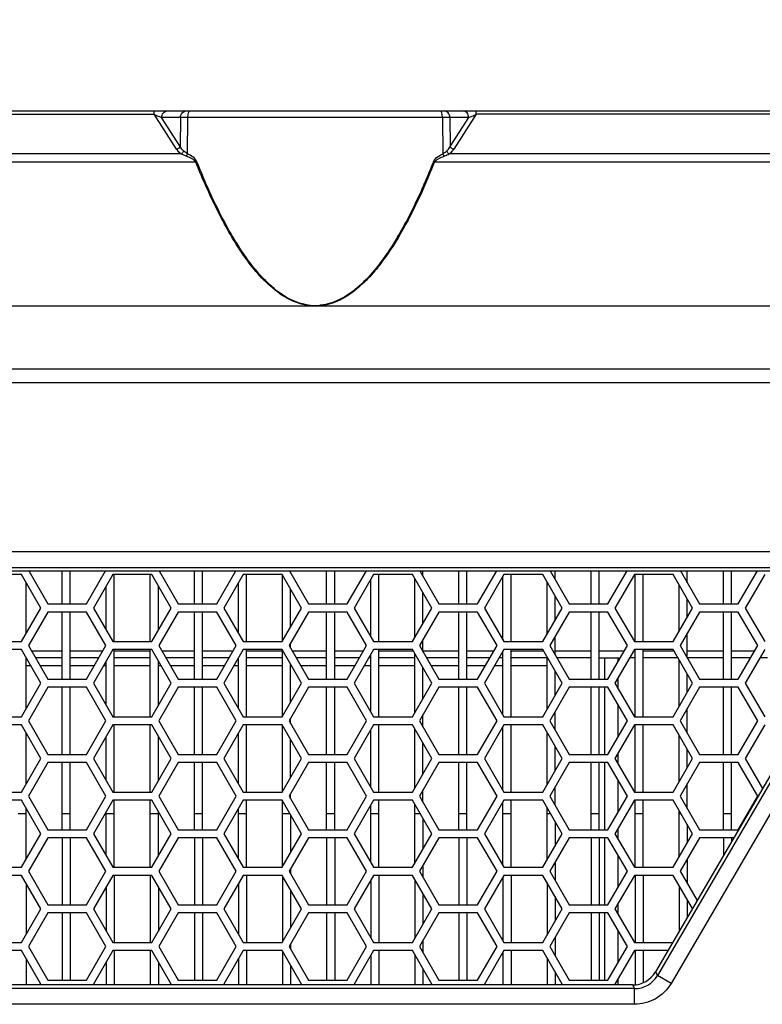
# Model space of a CAD drawing. Header units: millimetres. Extents: x 0 to 420, y 0 to 297.
# Tile 41 of 140: x 131 to 142, y 226 to 241. Entities that reach past the tile are written whole.
import ezdxf

# ---------------------------------------------------------------- set-up
doc = ezdxf.new("R2010")
doc.units = ezdxf.units.MM
doc.header["$LTSCALE"] = 23.1
doc.layers.get('0').update_dxf_attribs({"linetype": 'CONTINUOUS'})
doc.layers.add('DIM_PILOTEES', color=7, linetype='CONTINUOUS')
doc.styles.get("Standard").update_dxf_attribs({"font": 'txt', "width": 0.7})
doc.dimstyles.new('DIMSTYLE_1', dxfattribs={"dimtxt": 2.5, "dimasz": 3.5, "dimexe": 2, "dimexo": 0, "dimtad": 1, "dimdec": 0, "dimlfac": 5, "dimdsep": 46, "dimtxsty": 'Standard', "dimblk": '_FILLED', "dimblk1": '_FILLED', "dimblk2": '_FILLED', "dimcen": 0.09, "dimazin": 2, "dimtp": 0.8, "dimtm": 0.8, "dimtfac": 1, "dimtdec": 0, "dimtofl": 0, "dimtmove": 0, "dimatfit": 3, "dimldrblk": '_FILLED', "dimfxl": 0, "dimtolj": 1, "dimarcsym": 0})

# ---------------------------------------------------------------- blocks, each defined once
blk = doc.blocks.new('_FILLED')
at = {"color": 0, "linetype": 'ByBlock'}
blk.add_solid([(0, 0), (-1, 0.1429), (-1, -0.1429)], dxfattribs=at)
blk = doc.blocks.new('*D1')
at = {"layer": 'DIM_PILOTEES', "color": 2, "linetype": 'Continuous'}
for p, q in [((64.544, 228.583), (64.544, 251.421)), ((153.284, 228.583), (153.284, 251.421)), ((64.544, 249.421), (108.914, 249.421)), ((153.284, 249.421), (108.914, 249.421))]:
    blk.add_line(p, q, dxfattribs=at)
at = {"layer": 'DIM_PILOTEES', "color": 2, "linetype": 'Continuous', "xscale": 3.5, "yscale": 3.5, "zscale": 3.5, "rotation": 180}
blk.add_blockref('_FILLED', (64.544, 249.421), dxfattribs=at)
at = {"layer": 'DIM_PILOTEES', "color": 2, "linetype": 'Continuous', "xscale": 3.5, "yscale": 3.5, "zscale": 3.5}
blk.add_blockref('_FILLED', (153.284, 249.421), dxfattribs=at)
at = {"layer": 'DIM_PILOTEES', "color": 2, "linetype": 'Continuous', "insert": (108.914, 252.546), "char_height": 2.5, "width": 8.83929, "attachment_point": 2, "line_spacing_factor": 0.9}
blk.add_mtext('{\\ftxt;\\W0.0001;\\H0.0001;\\~}{\\ftxt;\\W2.3571428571;\\H2.5; }{\\ftxt;\\W0.0001;\\H0.0001;\\~}', dxfattribs=at)

msp = doc.modelspace()

# ---------------------------------------------------------------- linework, layer by layer
at = {"color": 7, "linetype": 'Continuous'}
for p, q in [((67.5419, 239.4205), (150.2863, 239.4205)), ((132.5164, 239.3715), (132.5164, 239.4205)), ((137.3119, 239.3715), (137.3119, 239.4205)), ((85.3119, 239.3715), (132.5164, 239.3715)), ((132.8525, 238.8495), (132.5164, 239.3715)), ((132.9095, 239.3223), (132.6285, 239.3223)), ((132.9045, 238.8937), (132.6285, 239.3223)), ((132.9095, 239.3223), (132.9045, 238.8937)), ((133.0137, 238.7819), (133.0201, 239.3223)), ((136.8081, 239.3223), (133.0201, 239.3223)), ((136.8081, 239.3223), (136.8145, 238.7819)), ((137.1997, 239.3223), (136.9187, 239.3223)), ((136.9187, 239.3223), (136.9237, 238.8937)), ((136.9237, 238.8937), (137.1997, 239.3223)), ((137.3119, 239.3715), (136.9757, 238.8495)), ((149.7352, 239.3715), (137.3119, 239.3715)), ((133.1372, 238.6578), (84.691, 238.6578)), ((132.9207, 238.7809), (84.9075, 238.7809)), ((150.4146, 238.6578), (136.691, 238.6578)), ((150.4146, 238.7809), (136.9075, 238.7809)), ((66.3641, 236.5205), (151.4641, 236.5205)), ((66.3641, 235.5805), (151.4641, 235.5805)), ((68.2641, 235.3805), (149.5641, 235.3805)), ((74.9606, 232.8605), (142.8676, 232.8605)), ((74.9606, 232.6258), (142.8676, 232.6258)), ((75.0536, 232.5724), (142.7746, 232.5724)), ((130.5416, 232.5205), (129.9643, 232.5205)), ((130.8303, 232.0205), (130.5416, 232.5205)), ((130.6503, 232.5724), (130.9342, 232.0805)), ((131.1481, 232.0805), (131.1481, 232.5724)), ((131.2681, 232.0805), (131.2681, 232.5724)), ((131.5116, 232.0805), (131.7956, 232.5724)), ((131.9042, 232.5205), (131.6155, 232.0205)), ((132.4815, 232.5205), (131.9042, 232.5205)), ((131.9241, 231.5205), (131.9241, 232.5205)), ((132.4601, 231.5205), (132.4601, 232.5205)), ((132.7702, 232.0205), (132.4815, 232.5205)), ((132.5902, 232.5724), (132.8741, 232.0805)), ((133.1161, 232.0805), (133.1161, 232.5724)), ((133.2361, 232.0805), (133.2361, 232.5724)), ((133.4515, 232.0805), (133.7354, 232.5724)), ((133.8441, 232.5205), (133.5554, 232.0205)), ((134.4214, 232.5205), (133.8441, 232.5205)), ((133.8921, 231.5205), (133.8921, 232.5205)), ((134.7101, 232.0205), (134.4214, 232.5205)), ((134.4281, 231.5321), (134.4281, 232.509)), ((134.5301, 232.5724), (134.814, 232.0805)), ((134.5481, 232.5411), (134.5481, 232.5724)), ((135.0841, 232.0805), (135.0841, 232.5724)), ((135.2041, 232.0805), (135.2041, 232.5724)), ((135.3914, 232.0805), (135.6753, 232.5724)), ((135.784, 232.5205), (135.4953, 232.0205)), ((136.3613, 232.5205), (135.784, 232.5205)), ((135.8601, 231.5205), (135.8601, 232.5205)), ((136.65, 232.0205), (136.3613, 232.5205)), ((136.47, 232.5724), (136.7539, 232.0805)), ((136.5161, 232.4925), (136.5161, 232.5724)), ((137.0521, 232.0805), (137.0521, 232.5724)), ((137.1721, 232.0805), (137.1721, 232.5724)), ((137.3313, 232.0805), (137.6152, 232.5724)), ((137.7239, 232.5205), (137.4352, 232.0205)), ((137.7081, 231.5479), (137.7081, 232.4932)), ((138.3012, 232.5205), (137.7239, 232.5205)), ((137.8281, 231.5205), (137.8281, 232.5205)), ((138.5899, 232.0205), (138.3012, 232.5205)), ((138.4099, 232.5724), (138.6938, 232.0805)), ((138.4841, 232.4438), (138.4841, 232.5724)), ((139.0201, 232.0805), (139.0201, 232.5724)), ((139.1401, 232.0805), (139.1401, 232.5724)), ((139.2712, 232.0805), (139.5551, 232.5724)), ((139.6638, 232.5205), (139.3751, 232.0205)), ((140.2411, 232.5205), (139.6638, 232.5205)), ((139.6761, 231.5205), (139.6761, 232.5205)), ((139.7961, 231.5205), (139.7961, 232.5205)), ((140.5298, 232.0205), (140.2411, 232.5205)), ((140.3498, 232.5724), (140.6337, 232.0805)), ((140.4521, 232.3951), (140.4521, 232.5724)), ((140.9881, 232.0805), (140.9881, 232.5724)), ((141.1081, 232.0805), (141.1081, 232.5724)), ((141.2111, 232.0805), (141.495, 232.5724)), ((141.6037, 232.5205), (141.315, 232.0205)), ((130.6121, 231.6426), (130.6121, 232.3985)), ((131.8041, 231.6939), (131.8041, 232.3472)), ((132.5801, 231.6913), (132.5801, 232.3498)), ((133.7721, 231.6452), (133.7721, 232.3959)), ((135.7401, 231.5965), (135.7401, 232.4445)), ((136.3961, 231.5808), (136.3961, 232.4603)), ((138.3641, 231.6294), (138.3641, 232.4116)), ((140.3321, 231.6781), (140.3321, 232.363)), ((134.5481, 231.7399), (134.5481, 232.3011)), ((136.5161, 231.7886), (136.5161, 232.2525)), ((138.4841, 231.8373), (138.4841, 232.2038)), ((130.9342, 232.0805), (131.5116, 232.0805)), ((132.8741, 232.0805), (133.4515, 232.0805)), ((134.814, 232.0805), (135.3914, 232.0805)), ((136.7539, 232.0805), (137.3313, 232.0805)), ((138.6938, 232.0805), (139.2712, 232.0805)), ((140.4521, 231.886), (140.4521, 232.1551)), ((140.6337, 232.0805), (141.2111, 232.0805)), ((130.5416, 231.5205), (130.8303, 232.0205)), ((130.9342, 231.9605), (130.6456, 231.4605)), ((131.5116, 231.9605), (130.9342, 231.9605)), ((131.1481, 230.9605), (131.1481, 231.9605)), ((131.2681, 230.9605), (131.2681, 231.9605)), ((131.8003, 231.4605), (131.5116, 231.9605)), ((131.6155, 232.0205), (131.9042, 231.5205)), ((132.4815, 231.5205), (132.7702, 232.0205)), ((132.8741, 231.9605), (132.5855, 231.4605)), ((133.4515, 231.9605), (132.8741, 231.9605)), ((133.1161, 230.9605), (133.1161, 231.9605)), ((133.2361, 230.9605), (133.2361, 231.9605)), ((133.7402, 231.4605), (133.4515, 231.9605)), ((133.5554, 232.0205), (133.8441, 231.5205)), ((134.4214, 231.5205), (134.7101, 232.0205)), ((134.814, 231.9605), (134.5254, 231.4605)), ((135.3914, 231.9605), (134.814, 231.9605)), ((135.0841, 230.9605), (135.0841, 231.9605)), ((135.2041, 230.9605), (135.2041, 231.9605)), ((135.6801, 231.4605), (135.3914, 231.9605)), ((135.4953, 232.0205), (135.784, 231.5205)), ((136.3613, 231.5205), (136.65, 232.0205)), ((136.7539, 231.9605), (136.4653, 231.4605)), ((137.3313, 231.9605), (136.7539, 231.9605)), ((137.0521, 230.9605), (137.0521, 231.9605)), ((137.1721, 230.9605), (137.1721, 231.9605)), ((137.62, 231.4605), (137.3313, 231.9605)), ((137.4352, 232.0205), (137.7239, 231.5205)), ((138.3012, 231.5205), (138.5899, 232.0205)), ((138.6938, 231.9605), (138.4052, 231.4605)), ((139.2712, 231.9605), (138.6938, 231.9605)), ((139.0201, 230.9605), (139.0201, 231.9605)), ((139.1401, 230.9605), (139.1401, 231.9605)), ((139.5599, 231.4605), (139.2712, 231.9605)), ((139.3751, 232.0205), (139.6638, 231.5205)), ((143.1148, 231.9799), (139.9775, 226.6041)), ((143.2079, 232.0333), (140.0082, 226.5506)), ((143.4106, 231.915), (140.2109, 226.4323)), ((140.2411, 231.5205), (140.5298, 232.0205)), ((140.6337, 231.9605), (140.345, 231.4605)), ((141.2111, 231.9605), (140.6337, 231.9605)), ((140.9881, 230.9605), (140.9881, 231.9605)), ((141.1081, 230.9605), (141.1081, 231.9605)), ((141.4998, 231.4605), (141.2111, 231.9605)), ((141.315, 232.0205), (141.6037, 231.5205)), ((140.4521, 231.2751), (140.4521, 231.646)), ((129.9643, 231.5205), (130.5416, 231.5205)), ((131.9042, 231.5205), (132.4815, 231.5205)), ((133.8441, 231.5205), (134.4214, 231.5205)), ((134.5481, 231.4211), (134.5481, 231.4999)), ((135.784, 231.5205), (136.3613, 231.5205)), ((136.5161, 231.3725), (136.5161, 231.5486)), ((137.7239, 231.5205), (138.3012, 231.5205)), ((138.4841, 231.3238), (138.4841, 231.5973)), ((139.6638, 231.5205), (140.2411, 231.5205)), ((130.5416, 231.4005), (129.9643, 231.4005)), ((130.8303, 230.9005), (130.5416, 231.4005)), ((130.6456, 231.4605), (130.9342, 230.9605)), ((131.1481, 231.3805), (130.6918, 231.3805)), ((131.7541, 231.3805), (131.2681, 231.3805)), ((131.5116, 230.9605), (131.8003, 231.4605)), ((131.9042, 231.4005), (131.6155, 230.9005)), ((132.4815, 231.4005), (131.9042, 231.4005)), ((131.9241, 230.4005), (131.9241, 231.4005)), ((132.4601, 231.3805), (131.9241, 231.3805)), ((132.4601, 230.4005), (132.4601, 231.4005)), ((132.7702, 230.9005), (132.4815, 231.4005)), ((132.5855, 231.4605), (132.8741, 230.9605)), ((133.1161, 231.3805), (132.6316, 231.3805)), ((133.694, 231.3805), (133.2361, 231.3805)), ((133.4515, 230.9605), (133.7402, 231.4605)), ((133.8441, 231.4005), (133.5554, 230.9005)), ((134.4214, 231.4005), (133.8441, 231.4005)), ((133.8921, 230.4005), (133.8921, 231.4005)), ((134.4281, 231.3805), (133.8921, 231.3805)), ((134.7101, 230.9005), (134.4214, 231.4005)), ((134.4281, 230.4121), (134.4281, 231.389)), ((134.5254, 231.4605), (134.814, 230.9605)), ((135.0841, 231.3805), (134.5715, 231.3805)), ((135.6339, 231.3805), (135.2041, 231.3805)), ((135.3914, 230.9605), (135.6801, 231.4605)), ((135.784, 231.4005), (135.4953, 230.9005)), ((135.7401, 230.4765), (135.7401, 231.3245)), ((136.3613, 231.4005), (135.784, 231.4005)), ((135.8601, 230.4005), (135.8601, 231.4005)), ((136.3729, 231.3805), (135.8601, 231.3805)), ((136.65, 230.9005), (136.3613, 231.4005)), ((136.3961, 230.4608), (136.3961, 231.3403)), ((136.4653, 231.4605), (136.7539, 230.9605)), ((137.0521, 231.3805), (136.5161, 231.3805)), ((137.5738, 231.3805), (137.1721, 231.3805)), ((137.3313, 230.9605), (137.62, 231.4605)), ((137.7239, 231.4005), (137.4352, 230.9005)), ((137.7081, 230.4279), (137.7081, 231.3732)), ((138.3012, 231.4005), (137.7239, 231.4005)), ((137.8281, 230.4005), (137.8281, 231.4005)), ((138.3128, 231.3805), (137.8281, 231.3805)), ((138.5899, 230.9005), (138.3012, 231.4005)), ((138.4052, 231.4605), (138.6938, 230.9605)), ((139.0201, 231.3805), (138.4841, 231.3805)), ((139.5137, 231.3805), (139.1401, 231.3805)), ((139.2712, 230.9605), (139.5599, 231.4605)), ((139.6638, 231.4005), (139.3751, 230.9005)), ((139.6761, 231.3805), (139.6522, 231.3805)), ((140.2411, 231.4005), (139.6638, 231.4005)), ((139.6761, 230.4005), (139.6761, 231.4005)), ((139.7961, 230.4005), (139.7961, 231.4005)), ((140.2527, 231.3805), (139.7961, 231.3805)), ((140.5298, 230.9005), (140.2411, 231.4005)), ((140.345, 231.4605), (140.6337, 230.9605)), ((140.9881, 231.3805), (140.4521, 231.3805)), ((141.4536, 231.3805), (141.1081, 231.3805)), ((141.2111, 230.9605), (141.4998, 231.4605)), ((141.6037, 231.4005), (141.315, 230.9005)), ((130.6121, 230.5226), (130.6121, 231.2785)), ((131.1481, 231.2805), (130.7495, 231.2805)), ((131.6963, 231.2805), (131.2681, 231.2805)), ((131.8041, 230.5739), (131.8041, 231.2272)), ((132.4601, 231.2805), (131.9241, 231.2805)), ((132.5801, 230.5713), (132.5801, 231.2298)), ((133.1161, 231.2805), (132.6894, 231.2805)), ((133.6362, 231.2805), (133.2361, 231.2805)), ((133.7721, 230.5252), (133.7721, 231.2759)), ((134.4281, 231.2805), (133.8921, 231.2805)), ((134.5481, 230.6199), (134.5481, 231.1811)), ((135.0841, 231.2805), (134.6293, 231.2805)), ((135.5761, 231.2805), (135.2041, 231.2805)), ((135.7401, 231.2805), (135.7147, 231.2805)), ((136.3961, 231.2805), (135.8601, 231.2805)), ((137.0521, 231.2805), (136.5692, 231.2805)), ((137.516, 231.2805), (137.1721, 231.2805)), ((137.7081, 231.2805), (137.6546, 231.2805)), ((138.3641, 231.2805), (137.8281, 231.2805)), ((138.3641, 230.5094), (138.3641, 231.2916)), ((139.0201, 231.2805), (138.5091, 231.2805)), ((139.1401, 231.2805), (139.4559, 231.2805)), ((139.2241, 230.9605), (139.2241, 231.2805)), ((139.4241, 231.2254), (139.4241, 231.2805)), ((139.6761, 231.2805), (139.5945, 231.2805)), ((140.3104, 231.2805), (139.7961, 231.2805)), ((140.3321, 230.5581), (140.3321, 231.243)), ((140.9881, 231.2805), (140.4521, 231.2805)), ((141.3958, 231.2805), (141.1081, 231.2805)), ((141.6441, 231.2805), (141.5344, 231.2805)), ((130.6802, 231.1605), (130.6121, 231.1605)), ((131.1481, 231.1605), (130.8188, 231.1605)), ((131.6271, 231.1605), (131.2681, 231.1605)), ((131.8041, 231.1605), (131.7656, 231.1605)), ((132.4601, 231.1605), (131.9241, 231.1605)), ((132.6201, 231.1605), (132.5801, 231.1605)), ((133.1161, 231.1605), (132.7587, 231.1605)), ((133.567, 231.1605), (133.2361, 231.1605)), ((133.7721, 231.1605), (133.7055, 231.1605)), ((134.4281, 231.1605), (133.8921, 231.1605)), ((134.56, 231.1605), (134.5481, 231.1605)), ((135.0841, 231.1605), (134.6986, 231.1605)), ((135.5069, 231.1605), (135.2041, 231.1605)), ((135.7401, 231.1605), (135.6454, 231.1605)), ((136.3961, 231.1605), (135.8601, 231.1605)), ((136.5161, 230.6686), (136.5161, 231.1325)), ((137.0521, 231.1605), (136.6385, 231.1605)), ((137.4468, 231.1605), (137.1721, 231.1605)), ((137.7081, 231.1605), (137.5853, 231.1605)), ((138.3641, 231.1605), (137.8281, 231.1605)), ((138.4841, 230.7173), (138.4841, 231.0838)), ((140.4521, 230.766), (140.4521, 231.0351)), ((130.5416, 230.4005), (130.8303, 230.9005)), ((130.9342, 230.9605), (131.5116, 230.9605)), ((131.6155, 230.9005), (131.9042, 230.4005)), ((132.4815, 230.4005), (132.7702, 230.9005)), ((132.8741, 230.9605), (133.4515, 230.9605)), ((133.5554, 230.9005), (133.8441, 230.4005)), ((134.4214, 230.4005), (134.7101, 230.9005)), ((134.814, 230.9605), (135.3914, 230.9605)), ((135.4953, 230.9005), (135.784, 230.4005)), ((136.3613, 230.4005), (136.65, 230.9005)), ((136.7539, 230.9605), (137.3313, 230.9605)), ((137.4352, 230.9005), (137.7239, 230.4005)), ((138.3012, 230.4005), (138.5899, 230.9005)), ((138.6938, 230.9605), (139.2712, 230.9605)), ((139.3751, 230.9005), (139.6638, 230.4005)), ((139.4241, 230.8157), (139.4241, 230.9854)), ((140.2411, 230.4005), (140.5298, 230.9005)), ((140.6337, 230.9605), (141.2111, 230.9605)), ((141.315, 230.9005), (141.6037, 230.4005)), ((130.9342, 230.8405), (130.6456, 230.3405)), ((131.5116, 230.8405), (130.9342, 230.8405)), ((131.1481, 229.8405), (131.1481, 230.8405)), ((131.2681, 229.8405), (131.2681, 230.8405)), ((131.8003, 230.3405), (131.5116, 230.8405)), ((132.8741, 230.8405), (132.5855, 230.3405)), ((133.4515, 230.8405), (132.8741, 230.8405)), ((133.1161, 229.8405), (133.1161, 230.8405)), ((133.2361, 229.8405), (133.2361, 230.8405)), ((133.7402, 230.3405), (133.4515, 230.8405)), ((134.814, 230.8405), (134.5254, 230.3405)), ((135.3914, 230.8405), (134.814, 230.8405)), ((135.0841, 229.8405), (135.0841, 230.8405)), ((135.2041, 229.8405), (135.2041, 230.8405)), ((135.6801, 230.3405), (135.3914, 230.8405)), ((136.7539, 230.8405), (136.4653, 230.3405)), ((137.3313, 230.8405), (136.7539, 230.8405)), ((137.0521, 229.8405), (137.0521, 230.8405)), ((137.1721, 229.8405), (137.1721, 230.8405)), ((137.62, 230.3405), (137.3313, 230.8405)), ((138.6938, 230.8405), (138.4052, 230.3405)), ((139.2712, 230.8405), (138.6938, 230.8405)), ((139.0201, 229.8405), (139.0201, 230.8405)), ((139.1401, 229.8405), (139.1401, 230.8405)), ((139.2241, 229.8405), (139.2241, 230.8405)), ((139.5599, 230.3405), (139.2712, 230.8405)), ((140.6337, 230.8405), (140.345, 230.3405)), ((141.2111, 230.8405), (140.6337, 230.8405)), ((140.9881, 229.8405), (140.9881, 230.8405)), ((141.1081, 229.8405), (141.1081, 230.8405)), ((141.4998, 230.3405), (141.2111, 230.8405)), ((138.4841, 230.2038), (138.4841, 230.4773)), ((139.4241, 230.1054), (139.4241, 230.5757)), ((140.4521, 230.1551), (140.4521, 230.526)), ((129.9643, 230.4005), (130.5416, 230.4005)), ((130.6456, 230.3405), (130.9342, 229.8405)), ((131.5116, 229.8405), (131.8003, 230.3405)), ((131.9042, 230.4005), (132.4815, 230.4005)), ((132.5855, 230.3405), (132.8741, 229.8405)), ((133.4515, 229.8405), (133.7402, 230.3405)), ((133.8441, 230.4005), (134.4214, 230.4005)), ((134.5254, 230.3405), (134.814, 229.8405)), ((134.5481, 230.3011), (134.5481, 230.3799)), ((135.3914, 229.8405), (135.6801, 230.3405)), ((135.784, 230.4005), (136.3613, 230.4005)), ((136.4653, 230.3405), (136.7539, 229.8405)), ((136.5161, 230.2525), (136.5161, 230.4286)), ((137.3313, 229.8405), (137.62, 230.3405)), ((137.7239, 230.4005), (138.3012, 230.4005)), ((138.4052, 230.3405), (138.6938, 229.8405)), ((139.2712, 229.8405), (139.5599, 230.3405)), ((139.6638, 230.4005), (140.2411, 230.4005)), ((140.345, 230.3405), (140.6337, 229.8405)), ((141.2111, 229.8405), (141.4998, 230.3405)), ((130.5416, 230.2805), (129.9643, 230.2805)), ((130.8303, 229.7805), (130.5416, 230.2805)), ((130.6121, 229.4026), (130.6121, 230.1585)), ((131.9042, 230.2805), (131.6155, 229.7805)), ((132.4815, 230.2805), (131.9042, 230.2805)), ((131.9241, 229.2805), (131.9241, 230.2805)), ((132.4601, 229.2805), (132.4601, 230.2805)), ((132.7702, 229.7805), (132.4815, 230.2805)), ((133.8441, 230.2805), (133.5554, 229.7805)), ((133.7721, 229.4052), (133.7721, 230.1559)), ((134.4214, 230.2805), (133.8441, 230.2805)), ((133.8921, 229.2805), (133.8921, 230.2805)), ((134.7101, 229.7805), (134.4214, 230.2805)), ((134.4281, 229.2921), (134.4281, 230.269)), ((135.784, 230.2805), (135.4953, 229.7805)), ((135.7401, 229.3565), (135.7401, 230.2045)), ((136.3613, 230.2805), (135.784, 230.2805)), ((135.8601, 229.2805), (135.8601, 230.2805)), ((136.65, 229.7805), (136.3613, 230.2805)), ((136.3961, 229.3408), (136.3961, 230.2203)), ((137.7239, 230.2805), (137.4352, 229.7805)), ((137.7081, 229.3079), (137.7081, 230.2532)), ((138.3012, 230.2805), (137.7239, 230.2805)), ((137.8281, 229.2805), (137.8281, 230.2805)), ((138.5899, 229.7805), (138.3012, 230.2805)), ((138.3641, 229.3894), (138.3641, 230.1716)), ((139.6638, 230.2805), (139.3751, 229.7805)), ((140.2411, 230.2805), (139.6638, 230.2805)), ((139.6761, 229.2805), (139.6761, 230.2805)), ((139.7961, 229.2805), (139.7961, 230.2805)), ((140.5298, 229.7805), (140.2411, 230.2805)), ((141.6037, 230.2805), (141.315, 229.7805)), ((131.8041, 229.4539), (131.8041, 230.1072)), ((132.5801, 229.4513), (132.5801, 230.1098)), ((134.5481, 229.4999), (134.5481, 230.0611)), ((136.5161, 229.5486), (136.5161, 230.0125)), ((140.3321, 229.4381), (140.3321, 230.123)), ((138.4841, 229.5973), (138.4841, 229.9638)), ((139.4241, 229.6957), (139.4241, 229.8654)), ((140.4521, 229.646), (140.4521, 229.9151)), ((130.5416, 229.2805), (130.8303, 229.7805)), ((130.9342, 229.7205), (130.6456, 229.2205)), ((130.9342, 229.8405), (131.5116, 229.8405)), ((131.5116, 229.7205), (130.9342, 229.7205)), ((131.1481, 228.7205), (131.1481, 229.7205)), ((131.2681, 228.7205), (131.2681, 229.7205)), ((131.8003, 229.2205), (131.5116, 229.7205)), ((131.6155, 229.7805), (131.9042, 229.2805)), ((132.4815, 229.2805), (132.7702, 229.7805)), ((132.8741, 229.7205), (132.5855, 229.2205)), ((132.8741, 229.8405), (133.4515, 229.8405)), ((133.4515, 229.7205), (132.8741, 229.7205)), ((133.1161, 228.7205), (133.1161, 229.7205)), ((133.2361, 228.7205), (133.2361, 229.7205)), ((133.7402, 229.2205), (133.4515, 229.7205)), ((133.5554, 229.7805), (133.8441, 229.2805)), ((134.4214, 229.2805), (134.7101, 229.7805)), ((134.814, 229.7205), (134.5254, 229.2205)), ((134.814, 229.8405), (135.3914, 229.8405)), ((135.3914, 229.7205), (134.814, 229.7205)), ((135.0841, 228.7205), (135.0841, 229.7205)), ((135.2041, 228.7205), (135.2041, 229.7205)), ((135.6801, 229.2205), (135.3914, 229.7205)), ((135.4953, 229.7805), (135.784, 229.2805)), ((136.3613, 229.2805), (136.65, 229.7805)), ((136.7539, 229.7205), (136.4653, 229.2205)), ((136.7539, 229.8405), (137.3313, 229.8405)), ((137.3313, 229.7205), (136.7539, 229.7205)), ((137.0521, 228.7205), (137.0521, 229.7205)), ((137.1721, 228.7205), (137.1721, 229.7205)), ((137.62, 229.2205), (137.3313, 229.7205)), ((137.4352, 229.7805), (137.7239, 229.2805)), ((138.3012, 229.2805), (138.5899, 229.7805)), ((138.6938, 229.7205), (138.4052, 229.2205)), ((138.6938, 229.8405), (139.2712, 229.8405)), ((139.2712, 229.7205), (138.6938, 229.7205)), ((139.0201, 228.7205), (139.0201, 229.7205)), ((139.1401, 228.7205), (139.1401, 229.7205)), ((139.2241, 228.7205), (139.2241, 229.7205)), ((139.5599, 229.2205), (139.2712, 229.7205)), ((139.3751, 229.7805), (139.6638, 229.2805)), ((140.2411, 229.2805), (140.5298, 229.7805)), ((140.6337, 229.7205), (140.345, 229.2205)), ((140.6337, 229.8405), (141.2111, 229.8405)), ((141.2111, 229.7205), (140.6337, 229.7205)), ((140.9881, 228.7205), (140.9881, 229.7205)), ((141.1081, 228.7205), (141.1081, 229.7205)), ((141.4998, 229.2205), (141.2111, 229.7205)), ((141.315, 229.7805), (141.5717, 229.3358)), ((139.4241, 228.9854), (139.4241, 229.4557)), ((129.9643, 229.2805), (130.5416, 229.2805)), ((131.9042, 229.2805), (132.4815, 229.2805)), ((133.8441, 229.2805), (134.4214, 229.2805)), ((135.784, 229.2805), (136.3613, 229.2805)), ((136.5161, 229.1325), (136.5161, 229.3086)), ((137.7239, 229.2805), (138.3012, 229.2805)), ((138.4841, 229.0838), (138.4841, 229.3573)), ((139.6638, 229.2805), (140.2411, 229.2805)), ((140.4521, 229.0351), (140.4521, 229.406)), ((130.5416, 229.1605), (129.9643, 229.1605)), ((130.8303, 228.6605), (130.5416, 229.1605)), ((130.6456, 229.2205), (130.9342, 228.7205)), ((131.5116, 228.7205), (131.8003, 229.2205)), ((131.9042, 229.1605), (131.6155, 228.6605)), ((132.4815, 229.1605), (131.9042, 229.1605)), ((131.9241, 228.1605), (131.9241, 229.1605)), ((132.4601, 228.1605), (132.4601, 229.1605)), ((132.7702, 228.6605), (132.4815, 229.1605)), ((132.5855, 229.2205), (132.8741, 228.7205)), ((133.4515, 228.7205), (133.7402, 229.2205)), ((133.8441, 229.1605), (133.5554, 228.6605)), ((134.4214, 229.1605), (133.8441, 229.1605)), ((133.8921, 228.1605), (133.8921, 229.1605)), ((134.7101, 228.6605), (134.4214, 229.1605)), ((134.4281, 228.1721), (134.4281, 229.149)), ((134.5254, 229.2205), (134.814, 228.7205)), ((134.5481, 229.1811), (134.5481, 229.2599)), ((135.3914, 228.7205), (135.6801, 229.2205)), ((135.784, 229.1605), (135.4953, 228.6605)), ((136.3613, 229.1605), (135.784, 229.1605)), ((135.8601, 228.1605), (135.8601, 229.1605)), ((136.65, 228.6605), (136.3613, 229.1605)), ((136.4653, 229.2205), (136.7539, 228.7205)), ((137.3313, 228.7205), (137.62, 229.2205)), ((137.7239, 229.1605), (137.4352, 228.6605)), ((137.7081, 228.1879), (137.7081, 229.1332)), ((138.3012, 229.1605), (137.7239, 229.1605)), ((137.8281, 228.1605), (137.8281, 229.1605)), ((138.5899, 228.6605), (138.3012, 229.1605)), ((138.4052, 229.2205), (138.6938, 228.7205)), ((139.2712, 228.7205), (139.5599, 229.2205)), ((139.6638, 229.1605), (139.3751, 228.6605)), ((140.2411, 229.1605), (139.6638, 229.1605)), ((139.6761, 228.1605), (139.6761, 229.1605)), ((139.7961, 228.1605), (139.7961, 229.1605)), ((140.5298, 228.6605), (140.2411, 229.1605)), ((140.345, 229.2205), (140.6337, 228.7205)), ((141.2111, 228.7205), (141.4998, 229.2205)), ((130.6121, 228.2826), (130.6121, 229.0385)), ((131.8041, 228.3339), (131.8041, 228.9872)), ((132.5801, 228.3313), (132.5801, 228.9898)), ((133.7721, 228.2852), (133.7721, 229.0359)), ((135.7401, 228.2365), (135.7401, 229.0845)), ((136.3961, 228.2208), (136.3961, 229.1003)), ((138.3641, 228.2694), (138.3641, 229.0516)), ((140.3321, 228.3181), (140.3321, 229.003)), ((130.4921, 228.9605), (130.6121, 228.9605)), ((131.1481, 228.9605), (131.2681, 228.9605)), ((131.8041, 228.9605), (131.9241, 228.9605)), ((132.4601, 228.9605), (132.5801, 228.9605)), ((133.1161, 228.9605), (133.2361, 228.9605)), ((133.7721, 228.9605), (133.8921, 228.9605)), ((134.4281, 228.9605), (134.5369, 228.9605)), ((134.5481, 228.9411), (134.5481, 228.3799)), ((135.0841, 228.9605), (135.2041, 228.9605)), ((135.7401, 228.9605), (135.8601, 228.9605)), ((136.3961, 228.9605), (136.4768, 228.9605)), ((136.5161, 228.8925), (136.5161, 228.4286)), ((137.0521, 228.9605), (137.1721, 228.9605)), ((137.7081, 228.9605), (137.8281, 228.9605)), ((138.3641, 228.9605), (138.4167, 228.9605)), ((138.4841, 228.8438), (138.4841, 228.4773)), ((139.0201, 228.9605), (139.1401, 228.9605)), ((139.6761, 228.9605), (139.7961, 228.9605)), ((140.3321, 228.9605), (140.3566, 228.9605)), ((140.9881, 228.9605), (141.1081, 228.9605)), ((130.9342, 228.7205), (131.5116, 228.7205)), ((132.8741, 228.7205), (133.4515, 228.7205)), ((134.814, 228.7205), (135.3914, 228.7205)), ((136.7539, 228.7205), (137.3313, 228.7205)), ((138.6938, 228.7205), (139.2712, 228.7205)), ((139.4241, 228.5757), (139.4241, 228.7454)), ((140.4521, 228.7951), (140.4521, 228.526)), ((140.6337, 228.7205), (141.2111, 228.7205)), ((130.5416, 228.1605), (130.8303, 228.6605)), ((130.9342, 228.6005), (130.6456, 228.1005)), ((131.5116, 228.6005), (130.9342, 228.6005)), ((131.1481, 228.6005), (131.1481, 227.6005)), ((131.2681, 228.6005), (131.2681, 227.6005)), ((131.8003, 228.1005), (131.5116, 228.6005)), ((131.6155, 228.6605), (131.9042, 228.1605)), ((132.4815, 228.1605), (132.7702, 228.6605)), ((132.8741, 228.6005), (132.5855, 228.1005)), ((133.4515, 228.6005), (132.8741, 228.6005)), ((133.1161, 228.6005), (133.1161, 227.6005)), ((133.2361, 228.6005), (133.2361, 227.6005)), ((133.7402, 228.1005), (133.4515, 228.6005)), ((133.5554, 228.6605), (133.8441, 228.1605)), ((134.4214, 228.1605), (134.7101, 228.6605)), ((134.814, 228.6005), (134.5254, 228.1005)), ((135.3914, 228.6005), (134.814, 228.6005)), ((135.0841, 228.6005), (135.0841, 227.6005)), ((135.2041, 228.6005), (135.2041, 227.6005)), ((135.6801, 228.1005), (135.3914, 228.6005)), ((135.4953, 228.6605), (135.784, 228.1605)), ((136.3613, 228.1605), (136.65, 228.6605)), ((136.7539, 228.6005), (136.4653, 228.1005)), ((137.3313, 228.6005), (136.7539, 228.6005)), ((137.0521, 228.6005), (137.0521, 227.6005)), ((137.1721, 228.6005), (137.1721, 227.6005)), ((137.62, 228.1005), (137.3313, 228.6005)), ((137.4352, 228.6605), (137.7239, 228.1605)), ((138.3012, 228.1605), (138.5899, 228.6605)), ((138.6938, 228.6005), (138.4052, 228.1005)), ((139.2712, 228.6005), (138.6938, 228.6005)), ((139.0201, 228.6005), (139.0201, 227.6005)), ((139.1401, 228.6005), (139.1401, 227.6005)), ((139.2241, 227.6005), (139.2241, 228.6005)), ((139.5599, 228.1005), (139.2712, 228.6005)), ((139.3751, 228.6605), (139.6638, 228.1605)), ((140.2411, 228.1605), (140.5298, 228.6605)), ((140.6337, 228.6005), (140.345, 228.1005)), ((141.1426, 228.6005), (140.6337, 228.6005)), ((140.9881, 228.6005), (140.9881, 228.3358)), ((141.1081, 228.6005), (141.1081, 228.5414)), ((139.4241, 227.8654), (139.4241, 228.3357)), ((140.4521, 228.286), (140.4521, 227.9151)), ((129.9643, 228.1605), (130.5416, 228.1605)), ((130.6456, 228.1005), (130.9342, 227.6005)), ((131.5116, 227.6005), (131.8003, 228.1005)), ((131.9042, 228.1605), (132.4815, 228.1605)), ((132.5855, 228.1005), (132.8741, 227.6005)), ((133.4515, 227.6005), (133.7402, 228.1005)), ((133.8441, 228.1605), (134.4214, 228.1605)), ((134.5254, 228.1005), (134.814, 227.6005)), ((134.5481, 228.1399), (134.5481, 228.0611)), ((135.3914, 227.6005), (135.6801, 228.1005)), ((135.784, 228.1605), (136.3613, 228.1605)), ((136.4653, 228.1005), (136.7539, 227.6005)), ((136.5161, 228.1886), (136.5161, 228.0125)), ((137.3313, 227.6005), (137.62, 228.1005)), ((137.7239, 228.1605), (138.3012, 228.1605)), ((138.4052, 228.1005), (138.6938, 227.6005)), ((138.4841, 228.2373), (138.4841, 227.9638)), ((139.2712, 227.6005), (139.5599, 228.1005)), ((139.6638, 228.1605), (140.2411, 228.1605)), ((140.345, 228.1005), (140.5966, 227.6649)), ((130.5416, 228.0405), (129.9643, 228.0405)), ((130.8303, 227.5405), (130.5416, 228.0405)), ((131.9042, 228.0405), (131.6155, 227.5405)), ((132.4815, 228.0405), (131.9042, 228.0405)), ((131.9241, 228.0405), (131.9241, 227.0405)), ((132.4601, 228.0405), (132.4601, 227.0405)), ((132.7702, 227.5405), (132.4815, 228.0405)), ((133.8441, 228.0405), (133.5554, 227.5405)), ((134.4214, 228.0405), (133.8441, 228.0405)), ((133.8921, 228.0405), (133.8921, 227.0405)), ((134.7101, 227.5405), (134.4214, 228.0405)), ((134.4281, 228.029), (134.4281, 227.0521)), ((135.784, 228.0405), (135.4953, 227.5405)), ((135.7401, 227.9645), (135.7401, 227.1165)), ((136.3613, 228.0405), (135.784, 228.0405)), ((135.8601, 228.0405), (135.8601, 227.0405)), ((136.65, 227.5405), (136.3613, 228.0405)), ((136.3961, 227.9803), (136.3961, 227.1008)), ((137.7239, 228.0405), (137.4352, 227.5405)), ((137.7081, 228.0132), (137.7081, 227.0679)), ((138.3012, 228.0405), (137.7239, 228.0405)), ((137.8281, 228.0405), (137.8281, 227.0405)), ((138.5899, 227.5405), (138.3012, 228.0405)), ((139.6638, 228.0405), (139.3751, 227.5405)), ((140.2411, 228.0405), (139.6638, 228.0405)), ((139.6761, 228.0405), (139.6761, 227.0405)), ((139.7961, 228.0405), (139.7961, 227.0405)), ((140.5269, 227.5455), (140.2411, 228.0405)), ((130.6121, 227.9185), (130.6121, 227.1626)), ((131.8041, 227.8672), (131.8041, 227.2139)), ((132.5801, 227.8698), (132.5801, 227.2113)), ((133.7721, 227.9159), (133.7721, 227.1652)), ((134.5481, 227.8211), (134.5481, 227.2599)), ((138.3641, 227.9316), (138.3641, 227.1494)), ((140.3321, 227.883), (140.3321, 227.2117)), ((136.5161, 227.7725), (136.5161, 227.3086)), ((138.4841, 227.7238), (138.4841, 227.3573)), ((140.4521, 227.6751), (140.4521, 227.4173)), ((130.5416, 227.0405), (130.8303, 227.5405)), ((130.9342, 227.6005), (131.5116, 227.6005)), ((131.6155, 227.5405), (131.9042, 227.0405)), ((132.4815, 227.0405), (132.7702, 227.5405)), ((132.8741, 227.6005), (133.4515, 227.6005)), ((133.5554, 227.5405), (133.8441, 227.0405)), ((134.4214, 227.0405), (134.7101, 227.5405)), ((134.814, 227.6005), (135.3914, 227.6005)), ((135.4953, 227.5405), (135.784, 227.0405)), ((136.3613, 227.0405), (136.65, 227.5405)), ((136.7539, 227.6005), (137.3313, 227.6005)), ((137.4352, 227.5405), (137.7239, 227.0405)), ((138.3012, 227.0405), (138.5899, 227.5405)), ((138.6938, 227.6005), (139.2712, 227.6005)), ((139.3751, 227.5405), (139.6638, 227.0405)), ((139.4241, 227.4557), (139.4241, 227.6254)), ((130.9342, 227.4805), (130.6456, 226.9805)), ((131.5116, 227.4805), (130.9342, 227.4805)), ((131.1481, 227.4805), (131.1481, 226.4805)), ((131.2681, 227.4805), (131.2681, 226.4805)), ((131.8003, 226.9805), (131.5116, 227.4805)), ((132.8741, 227.4805), (132.5855, 226.9805)), ((133.4515, 227.4805), (132.8741, 227.4805)), ((133.1161, 227.4805), (133.1161, 226.4805)), ((133.2361, 227.4805), (133.2361, 226.4805)), ((133.7402, 226.9805), (133.4515, 227.4805)), ((134.814, 227.4805), (134.5254, 226.9805)), ((135.3914, 227.4805), (134.814, 227.4805)), ((135.0841, 227.4805), (135.0841, 226.4805)), ((135.2041, 227.4805), (135.2041, 226.4805)), ((135.6801, 226.9805), (135.3914, 227.4805)), ((136.7539, 227.4805), (136.4653, 226.9805)), ((137.3313, 227.4805), (136.7539, 227.4805)), ((137.0521, 227.4805), (137.0521, 226.4805)), ((137.1721, 227.4805), (137.1721, 226.4805)), ((137.62, 226.9805), (137.3313, 227.4805)), ((138.6938, 227.4805), (138.4052, 226.9805)), ((139.2712, 227.4805), (138.6938, 227.4805)), ((139.0201, 227.4805), (139.0201, 226.4805)), ((139.1401, 227.4805), (139.1401, 226.4805)), ((139.2241, 226.4805), (139.2241, 227.4805)), ((139.5599, 226.9805), (139.2712, 227.4805)), ((139.4241, 226.7454), (139.4241, 227.2157)), ((136.5161, 227.0686), (136.5161, 226.8925)), ((138.4841, 227.1173), (138.4841, 226.8438)), ((129.9643, 227.0405), (130.5416, 227.0405)), ((130.6456, 226.9805), (130.9342, 226.4805)), ((131.5116, 226.4805), (131.8003, 226.9805)), ((131.9042, 227.0405), (132.4815, 227.0405)), ((132.5855, 226.9805), (132.8741, 226.4805)), ((133.4515, 226.4805), (133.7402, 226.9805)), ((133.8441, 227.0405), (134.4214, 227.0405)), ((134.5254, 226.9805), (134.814, 226.4805)), ((134.5481, 227.0199), (134.5481, 226.9411)), ((135.3914, 226.4805), (135.6801, 226.9805)), ((135.784, 227.0405), (136.3613, 227.0405)), ((136.4653, 226.9805), (136.7539, 226.4805)), ((137.3313, 226.4805), (137.62, 226.9805)), ((137.7239, 227.0405), (138.3012, 227.0405)), ((138.4052, 226.9805), (138.6938, 226.4805)), ((139.2712, 226.4805), (139.5599, 226.9805)), ((139.6638, 227.0405), (140.2322, 227.0405)), ((130.5416, 226.9205), (129.9643, 226.9205)), ((130.8303, 226.4205), (130.5416, 226.9205)), ((130.6121, 226.7985), (130.6121, 226.4087)), ((131.9042, 226.9205), (131.6155, 226.4205)), ((132.4815, 226.9205), (131.9042, 226.9205)), ((131.9241, 226.9205), (131.9241, 226.4087)), ((132.4601, 226.9205), (132.4601, 226.4087)), ((132.7702, 226.4205), (132.4815, 226.9205)), ((133.8441, 226.9205), (133.5554, 226.4205)), ((133.7721, 226.7959), (133.7721, 226.4087)), ((134.4214, 226.9205), (133.8441, 226.9205)), ((133.8921, 226.9205), (133.8921, 226.4087)), ((134.7101, 226.4205), (134.4214, 226.9205)), ((134.4281, 226.909), (134.4281, 226.4087)), ((135.784, 226.9205), (135.4953, 226.4205)), ((135.7401, 226.8445), (135.7401, 226.4087)), ((136.3613, 226.9205), (135.784, 226.9205)), ((135.8601, 226.9205), (135.8601, 226.4087)), ((136.65, 226.4205), (136.3613, 226.9205)), ((136.3961, 226.8603), (136.3961, 226.4087)), ((137.7239, 226.9205), (137.4352, 226.4205)), ((137.7081, 226.8932), (137.7081, 226.4087)), ((138.3012, 226.9205), (137.7239, 226.9205)), ((137.8281, 226.9205), (137.8281, 226.4087)), ((138.5899, 226.4205), (138.3012, 226.9205)), ((138.3641, 226.8116), (138.3641, 226.4087)), ((139.6638, 226.9205), (139.3751, 226.4205)), ((140.1622, 226.9205), (139.6638, 226.9205)), ((139.6761, 226.9205), (139.6761, 226.4122)), ((139.7961, 226.9205), (139.7961, 226.4436)), ((131.8041, 226.7472), (131.8041, 226.4087)), ((132.5801, 226.7498), (132.5801, 226.4087)), ((134.5481, 226.7011), (134.5481, 226.4087)), ((136.5161, 226.6525), (136.5161, 226.4087)), ((138.4841, 226.6038), (138.4841, 226.4087)), ((139.4241, 226.4087), (139.4241, 226.5054)), ((139.9775, 226.6041), (140.0082, 226.5506)), ((140.2109, 226.4323), (140.0082, 226.5506)), ((139.668, 226.3553), (78.1603, 226.3553)), ((139.6373, 226.4087), (78.1909, 226.4087)), ((130.8235, 226.4087), (130.8303, 226.4205)), ((130.9342, 226.4805), (131.5116, 226.4805)), ((131.6155, 226.4205), (131.6223, 226.4087)), ((132.7634, 226.4087), (132.7702, 226.4205)), ((132.8741, 226.4805), (133.4515, 226.4805)), ((133.5554, 226.4205), (133.5622, 226.4087)), ((134.7033, 226.4087), (134.7101, 226.4205)), ((134.814, 226.4805), (135.3914, 226.4805)), ((135.4953, 226.4205), (135.5021, 226.4087)), ((136.6432, 226.4087), (136.65, 226.4205)), ((136.7539, 226.4805), (137.3313, 226.4805)), ((137.4352, 226.4205), (137.442, 226.4087)), ((138.5831, 226.4087), (138.5899, 226.4205)), ((138.6938, 226.4805), (139.2712, 226.4805)), ((139.3751, 226.4205), (139.3819, 226.4087)), ((139.6373, 226.4087), (139.668, 226.3553)), ((139.668, 226.1205), (139.668, 226.3553)), ((139.668, 226.1205), (78.1603, 226.1205))]:
    msp.add_line(p, q, dxfattribs=at)
for centre, radius, start, end in [((132.9716, 239.077), 0.4507, 291.55617, 293.9564), ((126.6167, 242.7115), 10.8593, 335.87363, 338.08127), ((136.8566, 239.077), 0.4507, 246.04511, 248.44539), ((134.9149, 237.2799), 0.7557, 261.95187, 266.30603), ((134.9141, 237.2712), 0.747, 266.32951, 274.95643), ((134.9139, 237.2728), 0.7486, 274.95891, 275.62746), ((139.6719, 226.7422), 0.387, 269.40961, 330.32272)]:
    msp.add_arc(centre, radius, start, end, dxfattribs=at)
msp.add_ellipse((139.6302, 226.8149), major_axis=(0.2033, -0.354), ratio=0.9799479, start_param=-0.5125605, end_param=0.5125605, dxfattribs=at)
for points, knots in [([(132.6285, 239.3223), (132.6289, 239.347), (132.6447, 239.3963), (132.6927, 239.4205), (132.7151, 239.4205)], [0, 0, 0, 0, 0.5251366, 1, 1, 1, 1]), ([(132.9095, 239.3223), (132.9099, 239.347), (132.9258, 239.3963), (132.9738, 239.4205), (132.9961, 239.4205)], [0, 0, 0, 0, 0.5251366, 1, 1, 1, 1]), ([(133.0201, 239.3223), (133.0203, 239.3457), (133.0238, 239.3776), (133.0359, 239.4109), (133.0468, 239.4205), (133.0514, 239.4205)], [0, 0, 0, 0, 0.6518318, 0.8700373, 1, 1, 1, 1]), ([(136.8081, 239.3223), (136.8079, 239.3457), (136.8044, 239.3776), (136.7923, 239.4109), (136.7814, 239.4205), (136.7768, 239.4205)], [0, 0, 0, 0, 0.6518318, 0.8700373, 1, 1, 1, 1]), ([(136.9187, 239.3223), (136.9183, 239.347), (136.9024, 239.3963), (136.8544, 239.4205), (136.8321, 239.4205)], [0, 0, 0, 0, 0.5251366, 1, 1, 1, 1]), ([(137.1997, 239.3223), (137.1994, 239.347), (137.1835, 239.3963), (137.1355, 239.4205), (137.1131, 239.4205)], [0, 0, 0, 0, 0.5251366, 1, 1, 1, 1]), ([(132.5164, 239.3715), (132.5367, 239.3609), (132.5732, 239.3432), (132.6145, 239.3334), (132.6285, 239.3223)], [0, 0, 0, 0, 0.5622214, 1, 1, 1, 1]), ([(133.0201, 239.3223), (133.009, 239.3223), (132.9722, 239.3224), (132.9353, 239.3225), (132.9095, 239.3223)], [0, 0, 0, 0, 0.3017981, 1, 1, 1, 1]), ([(136.9187, 239.3223), (136.9117, 239.3223), (136.8748, 239.3225), (136.8379, 239.3224), (136.8081, 239.3223)], [0, 0, 0, 0, 0.1897493, 1, 1, 1, 1]), ([(137.1997, 239.3223), (137.2138, 239.3334), (137.255, 239.3432), (137.2915, 239.3609), (137.3119, 239.3715)], [0, 0, 0, 0, 0.4377777, 1, 1, 1, 1]), ([(132.9045, 238.8937), (132.9025, 238.8886), (132.8908, 238.8684), (132.8696, 238.8542), (132.8525, 238.8495)], [0, 0, 0, 0, 0.2366016, 1, 1, 1, 1]), ([(132.9207, 238.7809), (132.9135, 238.7857), (132.8875, 238.805), (132.8654, 238.8295), (132.8525, 238.8495)], [0, 0, 0, 0, 0.2663765, 1, 1, 1, 1]), ([(132.9567, 238.8251), (132.951, 238.83), (132.9303, 238.8502), (132.9139, 238.8745), (132.9045, 238.8937)], [0, 0, 0, 0, 0.2604868, 1, 1, 1, 1]), ([(132.9567, 238.8251), (132.9509, 238.8116), (132.9395, 238.7953), (132.9244, 238.7834), (132.9207, 238.7809)], [0, 0, 0, 0, 0.766099, 1, 1, 1, 1]), ([(133.0137, 238.7819), (133.0084, 238.7851), (132.9885, 238.7983), (132.9701, 238.8135), (132.9567, 238.8251)], [0, 0, 0, 0, 0.2592766, 1, 1, 1, 1]), ([(136.8145, 238.7819), (136.8198, 238.7851), (136.8397, 238.7983), (136.8582, 238.8135), (136.8715, 238.8251)], [0, 0, 0, 0, 0.259244, 1, 1, 1, 1]), ([(136.8715, 238.8251), (136.8772, 238.83), (136.8979, 238.8502), (136.9143, 238.8745), (136.9237, 238.8937)], [0, 0, 0, 0, 0.2604758, 1, 1, 1, 1]), ([(136.9075, 238.7809), (136.9038, 238.7834), (136.8887, 238.7953), (136.8773, 238.8116), (136.8715, 238.8251)], [0, 0, 0, 0, 0.233901, 1, 1, 1, 1]), ([(136.9075, 238.7809), (136.9147, 238.7857), (136.9407, 238.805), (136.9628, 238.8295), (136.9757, 238.8495)], [0, 0, 0, 0, 0.2663641, 1, 1, 1, 1]), ([(136.9757, 238.8495), (136.9699, 238.851), (136.9485, 238.8598), (136.93, 238.8777), (136.9237, 238.8937)], [0, 0, 0, 0, 0.2581614, 1, 1, 1, 1]), ([(132.9948, 238.7477), (132.9883, 238.75), (132.963, 238.7599), (132.9386, 238.7718), (132.9207, 238.7809)], [0, 0, 0, 0, 0.2580137, 1, 1, 1, 1]), ([(133.0137, 238.7819), (133.0097, 238.7727), (133.0038, 238.761), (132.9966, 238.7501), (132.9948, 238.7477)], [0, 0, 0, 0, 0.7663417, 1, 1, 1, 1]), ([(133.1372, 238.6578), (133.1306, 238.6705), (133.1096, 238.6915), (133.0614, 238.7217), (133.0216, 238.7381), (132.9948, 238.7477)], [0, 0, 0, 0, 0.2511742, 0.5016419, 1, 1, 1, 1]), ([(133.1546, 238.6651), (133.1431, 238.694), (133.0953, 238.7394), (133.0415, 238.7688), (133.0137, 238.7819)], [0, 0, 0, 0, 0.5016732, 1, 1, 1, 1]), ([(134.8397, 236.5205), (134.722, 236.5321), (134.4912, 236.6129), (134.2083, 236.8321), (133.9704, 237.0975), (133.7656, 237.3881), (133.5846, 237.6935), (133.3674, 238.1135), (133.2256, 238.4387), (133.1372, 238.6578)], [0, 0, 0, 0, 0.1250158, 0.2502194, 0.3753635, 0.5004158, 0.6253919, 0.7503122, 1, 1, 1, 1]), ([(134.8092, 236.5316), (134.6937, 236.5479), (134.47, 236.6359), (134.1965, 236.858), (133.966, 237.1227), (133.7011, 237.5068), (133.4257, 238.0214), (133.2409, 238.449), (133.1546, 238.6651)], [0, 0, 0, 0, 0.1250481, 0.2502614, 0.375409, 0.5004673, 0.7502817, 1, 1, 1, 1]), ([(136.6736, 238.6651), (136.5863, 238.4465), (136.4461, 238.1219), (136.2316, 237.7025), (136.0526, 237.3974), (135.8501, 237.1068), (135.6147, 236.841), (135.3343, 236.6208), (135.1046, 236.5394), (134.9873, 236.5278)], [0, 0, 0, 0, 0.2497191, 0.3746519, 0.4996363, 0.6246919, 0.7498331, 0.8750175, 1, 1, 1, 1]), ([(136.6736, 238.6651), (136.6851, 238.694), (136.7329, 238.7394), (136.7867, 238.7688), (136.8145, 238.7819)], [0, 0, 0, 0, 0.5016736, 1, 1, 1, 1]), ([(136.691, 238.6578), (136.6976, 238.6705), (136.7186, 238.6915), (136.7668, 238.7217), (136.8066, 238.7381), (136.8334, 238.7477)], [0, 0, 0, 0, 0.2511746, 0.5016421, 1, 1, 1, 1]), ([(136.8334, 238.7477), (136.8316, 238.7501), (136.8244, 238.761), (136.8185, 238.7727), (136.8145, 238.7819)], [0, 0, 0, 0, 0.2336587, 1, 1, 1, 1]), ([(136.8334, 238.7477), (136.8399, 238.75), (136.8652, 238.7599), (136.8896, 238.7718), (136.9075, 238.7809)], [0, 0, 0, 0, 0.2579816, 1, 1, 1, 1]), ([(136.5274, 238.2728), (136.4448, 238.089), (136.2685, 237.7263), (136.0061, 237.2944), (135.7556, 236.9773), (135.5393, 236.7636), (135.2868, 236.5917), (135.0889, 236.5303), (134.9883, 236.5205)], [0, 0, 0, 0, 0.2496257, 0.4993659, 0.624416, 0.7495699, 0.8748187, 1, 1, 1, 1]), ([(140.2109, 226.4323), (140.1549, 226.3363), (139.9919, 226.1767), (139.7727, 226.1205), (139.668, 226.1205)], [0, 0, 0, 0, 0.5149855, 1, 1, 1, 1])]:
    msp.add_open_spline(points, degree=3, knots=knots, dxfattribs=at)
msp.add_open_spline([(136.6736, 238.6651), (136.6299, 238.5326), (136.5818, 238.4013), (136.5274, 238.2728)], degree=3, dxfattribs=at)

# ---------------------------------------------------------------- dimensions: what is measured, and where the dimension line sits
at = {"layer": 'DIM_PILOTEES', "color": 2, "linetype": 'Continuous'}
dim = msp.add_linear_dim(base=(153.2841, 249.4205), p1=(64.5441, 228.583), p2=(153.2841, 228.583), text='{\\ftxt;\\W0.0001;\\H0.0001;\\~}{\\ftxt;\\W2.3571428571;\\H2.5; }{\\ftxt;\\W0.0001;\\H0.0001;\\~}', dimstyle='DIMSTYLE_1', dxfattribs=at)
dim.commit()
dim.dimension.update_dxf_attribs({"geometry": '*D1', "text_midpoint": (108.557, 249.4205), "dimtype": 160})

doc.saveas('drawing.dxf')
